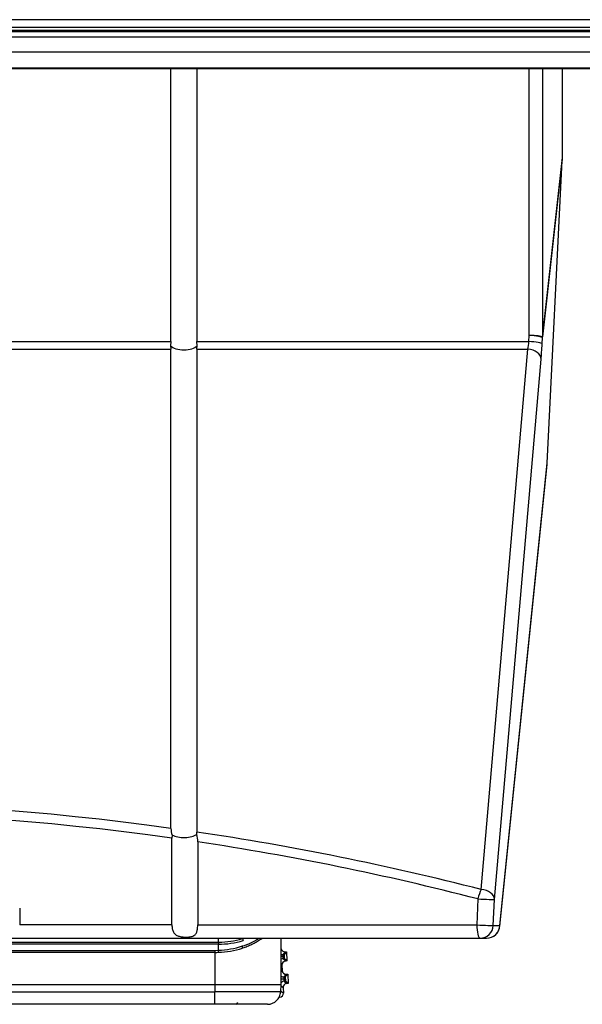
# Model space of a CAD drawing. Header units: millimetres. Extents: x -40 to 419, y 0 to 295.
# Tile 44 of 85: x 139.26 to 143.5, y 206.74 to 214.17. Entities that reach past the tile are written whole.
import ezdxf

# ---------------------------------------------------------------- set-up
doc = ezdxf.new("R2010")
doc.units = ezdxf.units.MM
doc.layers.add('BW4C_TWINTOWER_H', color=7, linetype='Continuous')
doc.layers.add('Standard', color=7, linetype='Continuous')

# ---------------------------------------------------------------- blocks, each defined once
blk = doc.blocks.new('SE1')
at = {"layer": 'BW4C_TWINTOWER_H', "color": 7, "linetype": 'Continuous'}
for p, q in [((148.4661, 214.1693), (126.5261, 214.1693)), ((148.4961, 214.0784), (126.4961, 214.0784)), ((126.5261, 214.1136), (148.4661, 214.1136)), ((148.4661, 214.0868), (126.5261, 214.0868)), ((148.6461, 214.0366), (126.3461, 214.0366)), ((148.6461, 213.9252), (126.3461, 213.9252)), ((126.3461, 213.8057), (148.6461, 213.8057)), ((126.3461, 213.8011), (148.6461, 213.8011)), ((140.3982, 211.7404), (140.3982, 213.8011)), ((140.5941, 213.8011), (140.5941, 211.7404)), ((143.1036, 211.7864), (143.1036, 213.8011)), ((143.2033, 213.8011), (143.2033, 211.7751)), ((143.3515, 213.8011), (143.3515, 213.1159)), ((143.3515, 213.1159), (143.2033, 211.7751)), ((143.2034, 211.7699), (143.3514, 213.1078)), ((143.2404, 210.8238), (143.3514, 213.1078)), ((143.1014, 211.7404), (143.1036, 211.7864)), ((143.2012, 211.7239), (143.2034, 211.7699)), ((134.5941, 211.7404), (140.3982, 211.7404)), ((134.5941, 211.6819), (140.3982, 211.6819)), ((140.3982, 211.7404), (140.3956, 211.7088)), ((140.3956, 211.7088), (140.3982, 211.6819)), ((140.3982, 208.0673), (140.3982, 211.6819)), ((140.5941, 211.7404), (143.1014, 211.7404)), ((140.5967, 211.7088), (140.5941, 211.7404)), ((140.5941, 211.6819), (140.5967, 211.7088)), ((140.5941, 211.6819), (140.5941, 208.0391)), ((140.5941, 211.6819), (143.0939, 211.6819)), ((142.7413, 207.6055), (143.0939, 211.6819)), ((142.8411, 207.5304), (143.1937, 211.6069)), ((142.8815, 207.3283), (143.2397, 210.8139)), ((142.8818, 207.3342), (143.2404, 210.8238)), ((140.5929, 208.0221), (140.5941, 208.0391)), ((140.4076, 208.0167), (140.4059, 207.9935)), ((140.4059, 207.3385), (140.4059, 207.9935)), ((140.6005, 207.9652), (140.6005, 207.3385)), ((142.7164, 207.5347), (142.708, 207.3385)), ((142.8327, 207.3342), (142.8411, 207.5304)), ((139.2561, 207.4655), (139.2561, 207.3385)), ((140.4059, 207.3385), (139.2561, 207.3385)), ((140.6005, 207.3385), (142.708, 207.3385)), ((142.8327, 207.3342), (142.8818, 207.3342)), ((132.2594, 207.2385), (142.7329, 207.2385)), ((140.7563, 207.2082), (140.7563, 207.2385)), ((141.2302, 206.8895), (141.231, 207.2385)), ((142.7329, 207.2385), (142.782, 207.2385)), ((137.4961, 207.2082), (140.7563, 207.2082)), ((140.7563, 207.1928), (137.4961, 207.1928)), ((137.4961, 207.1463), (140.7308, 207.1466)), ((140.7308, 207.1466), (140.757, 207.1472)), ((140.7597, 207.2082), (140.7563, 207.2082)), ((140.757, 207.1472), (140.7564, 207.1929)), ((140.7307, 207.1313), (137.4961, 207.1313)), ((140.7307, 207.1313), (140.7302, 206.8895)), ((141.2427, 207.1006), (141.2307, 207.1)), ((141.2428, 207.0993), (141.2307, 207.0987)), ((141.261, 207.136), (141.2427, 207.1157)), ((141.2427, 207.1157), (141.2527, 207.1162)), ((141.2532, 207.1012), (141.2427, 207.1006)), ((141.2427, 207.1006), (141.2428, 207.0993)), ((141.2428, 207.0993), (141.2533, 207.0999)), ((141.2543, 207.0849), (141.2443, 207.0844)), ((141.2443, 207.0844), (141.2647, 207.066)), ((141.271, 207.1366), (141.2527, 207.1162)), ((141.2532, 207.1012), (141.2533, 207.0999)), ((141.2747, 207.0666), (141.2543, 207.0849)), ((141.261, 207.136), (141.271, 207.1366)), ((141.271, 207.1366), (141.2747, 207.0666)), ((141.2363, 207.0345), (141.2305, 207.0397)), ((141.2363, 207.0345), (141.2384, 206.9944)), ((141.2747, 207.0666), (141.2647, 207.066)), ((141.2516, 206.9306), (141.2303, 206.9295)), ((141.2517, 206.9293), (141.2303, 206.9282)), ((141.2304, 206.9855), (141.2384, 206.9944)), ((141.27, 206.966), (141.2516, 206.9457)), ((141.2516, 206.9457), (141.2616, 206.9462)), ((141.2621, 206.9312), (141.2516, 206.9306)), ((141.2516, 206.9306), (141.2517, 206.9293)), ((141.2517, 206.9293), (141.2622, 206.9299)), ((141.2799, 206.9666), (141.2616, 206.9462)), ((141.2621, 206.9312), (141.2622, 206.9299)), ((141.27, 206.966), (141.2799, 206.9666)), ((141.2799, 206.9666), (141.2836, 206.8966)), ((134.2621, 206.8895), (140.7302, 206.8895)), ((140.7302, 206.8895), (140.7302, 206.8342)), ((141.2273, 206.8342), (141.2302, 206.8894)), ((141.2452, 206.8645), (141.2297, 206.8785)), ((141.2452, 206.8645), (141.2473, 206.8246)), ((141.2632, 206.9149), (141.2533, 206.9144)), ((141.2533, 206.9144), (141.2736, 206.896)), ((141.2836, 206.8966), (141.2632, 206.9149)), ((141.2836, 206.8966), (141.2736, 206.896)), ((134.2621, 206.8342), (140.7302, 206.8342)), ((141.2273, 206.8342), (140.7302, 206.8342)), ((140.7302, 206.7395), (140.7302, 206.8342)), ((141.2159, 206.7929), (141.2189, 206.793)), ((141.2189, 206.793), (141.2169, 206.7949)), ((141.2278, 206.8422), (141.2473, 206.8246)), ((140.7302, 206.7395), (134.2621, 206.7395)), ((141.1275, 206.7395), (140.7302, 206.7395))]:
    blk.add_line(p, q, dxfattribs=at)
for centre, radius, start, end in [((142.2694, 211.8178), 0.8356, 350.64373, 354.69072), ((137.4961, 187.1678), 21.1, 82.09468, 97.90532), ((137.4961, 187.2655), 20.9312, 82.00926, 97.99073), ((140.5461, 208.0689), 0.1479, 180.62822, 200.63611), ((137.4961, 187.1678), 21.1, 75.60631, 81.5571), ((140.4294, 207.9712), 0.1713, 358.0031, 17.29636), ((137.4938, 187.2807), 20.9166, 75.54093, 81.45816), ((142.782, 207.3385), 0.1, 270, 354.13203), ((140.7549, 207.851), 0.6581, 270.1191, 286.73), ((140.7572, 207.8178), 0.6096, 270.23188, 287.2316), ((140.9826, 207.2464), 0.0461, 193.71004, 213.83497), ((140.8312, 207.5671), 0.4021, 285.49616, 304.72596), ((143.4337, 207.1356), 2.703, 179.76638, 180.09113), ((140.7298, 207.8239), 0.6773, 272.29589, 287.95667), ((140.4887, 207.1209), 0.2695, 2.33631, 5.60238), ((140.7229, 207.8918), 0.7607, 272.64505, 286.48072), ((140.6131, 207.1691), 0.3256, 358.80698, 1.85593), ((140.7303, 207.7814), 0.6501, 270.03842, 272.44267), ((141.2459, 207.0544), 0.03, 93.01745, 120.64096), ((141.2411, 207.1456), 0.03, 249.65462, 272.98255), ((141.3216, 207.1082), 0.0793, 174.62015, 185.48826), ((141.3224, 207.1), 0.0796, 180.53328, 191.35831), ((141.2501, 206.9756), 0.03, 228.98281, 272.98255), ((141.3306, 206.9382), 0.0793, 174.62015, 185.48826), ((141.3313, 206.93), 0.0796, 180.53328, 191.35831), ((141.2548, 206.8844), 0.03, 93.01745, 145.01104), ((140.8833, 206.7642), 0.0241, 285.4587, 330.21626)]:
    blk.add_arc(centre, radius, start, end, dxfattribs=at)
for centre, major_axis, ratio, start_param, end_param in [((143.2512, 213.1095), (0.0124, 0.1287), 0.773447, 4.773755, 4.836264), ((143.1036, 211.7742), (0.1, 0), 0.121869, 0.077545, 1.570796), ((143.1036, 211.7742), (-0.0999, 0.0049), 0.121728, 3.185098, 4.7183), ((143.1036, 211.7742), (0.0994, -0.011), 0.839805, 0.079599, 0.142108), ((140.4961, 211.7295), (-0.11, 0), 0.46363, 0.416997, 2.724595), ((143.0939, 211.6112), (-0.0996, 0.0086), 0.705788, 3.202566, 4.773362), ((143.1014, 211.7283), (-0.0999, 0.0049), 0.121728, 3.185098, 4.7183), ((143.1937, 211.7483), (-0.0087, -0.2), 0.043168, 0.787269, 1.450494), ((140.4961, 208.0438), (-0.11, 0), 0.414214, 0.635925, 2.645786), ((142.7413, 207.5347), (0.0249, 0.0969), 0.241241, 0.816315, 1.632629), ((142.7413, 207.5347), (0.0996, -0.0086), 0.705788, 0.060973, 1.631769), ((142.7413, 207.5347), (-0.0999, 0.0043), 0.010967, 1.319814, 3.098409), ((142.7329, 207.3385), (0, 0.1), 0.248185, 1.570796, 3.141593), ((142.7329, 207.3385), (0.0999, -0.0043), 0.010948, 4.461817, 6.240001), ((142.7329, 207.3385), (0, -0.1), 0.999066, 0, 1.527615), ((142.782, 207.3385), (0, 0.1), 0.999066, 3.141593, 4.669208), ((142.782, 207.3385), (-0.0995, 0.0102), 0.807545, 3.141593, 3.214848), ((141.2595, 207.166), (0.0201, 0.0223), 0.999695, 2.601471, 3.926839), ((141.2535, 207.1012), (-0.0008, 0.015), 0.017455, 0.017453, 1.570796), ((141.2536, 207.0999), (0.0008, -0.015), 0.017455, 4.712389, 6.265732), ((141.2663, 207.0361), (0.0223, -0.0201), 0.999695, 2.356347, 3.926839), ((141.2684, 206.996), (0.0201, 0.0223), 0.999695, 2.356347, 3.926839), ((141.2624, 206.9312), (-0.0008, 0.015), 0.017455, 0.017453, 1.570796), ((141.2625, 206.9299), (0.0008, -0.015), 0.017455, 4.712389, 6.265732), ((141.2752, 206.8661), (0.0223, -0.0201), 0.999695, 2.356347, 3.926839), ((141.1274, 206.8395), (0, -0.1), 0.99985, 0, 1.518436), ((141.2174, 206.823), (-0.0223, 0.0201), 0.999695, 2.356347, 3.926839)]:
    blk.add_ellipse(centre, major_axis=major_axis, ratio=ratio, start_param=start_param, end_param=end_param, dxfattribs=at)
for points, knots in [([(140.4059, 207.3385), (140.4059, 207.3288), (140.4068, 207.319), (140.4087, 207.3098), (140.4106, 207.3006), (140.4136, 207.2919), (140.4178, 207.2843), (140.422, 207.277), (140.4274, 207.2707), (140.4339, 207.2656), (140.44, 207.2609), (140.4473, 207.2572), (140.455, 207.2545), (140.4632, 207.2517), (140.4721, 207.2498), (140.4812, 207.2486), (140.4913, 207.2472), (140.5019, 207.2466), (140.5121, 207.2466), (140.5232, 207.2466), (140.5341, 207.2473), (140.5441, 207.249), (140.554, 207.2506), (140.5633, 207.2533), (140.5708, 207.2576), (140.5777, 207.2614), (140.5835, 207.2668), (140.5877, 207.2734), (140.5915, 207.2793), (140.5942, 207.2864), (140.5962, 207.2941), (140.598, 207.3018), (140.5992, 207.3104), (140.5998, 207.3191), (140.6003, 207.3254), (140.6005, 207.332), (140.6005, 207.3385)], [0, 0, 0, 0, 0.084953, 0.084953, 0.084953, 0.170139, 0.170139, 0.170139, 0.252128, 0.252128, 0.252128, 0.329387, 0.329387, 0.329387, 0.410145, 0.410145, 0.410145, 0.500686, 0.500686, 0.500686, 0.598786, 0.598786, 0.598786, 0.697097, 0.697097, 0.697097, 0.78648, 0.78648, 0.78648, 0.865217, 0.865217, 0.865217, 0.943436, 0.943436, 0.943436, 1, 1, 1, 1]), ([(141.0879, 207.2367), (141.0836, 207.2336), (141.0742, 207.227), (141.0594, 207.2174), (141.0434, 207.2079), (141.0269, 207.199), (141.0101, 207.1906), (140.9928, 207.1827), (140.9751, 207.1753), (140.9572, 207.1685), (140.9448, 207.1644), (140.9387, 207.1623)], [0.6670741, 0.6670741, 0.6670741, 0.6670741, 0.7020248, 0.7409441, 0.7793544, 0.8172704, 0.8547077, 0.8916824, 0.928211, 0.9643109, 1, 1, 1, 1]), ([(140.7563, 207.1929), (140.7568, 207.1934), (140.758, 207.1941), (140.7589, 207.1956), (140.7592, 207.1973), (140.7594, 207.1999), (140.7596, 207.2036), (140.7597, 207.2066), (140.7597, 207.2082)], [0, 0, 0, 0, 0.133775, 0.264146, 0.350509, 0.499812, 0.747433, 1, 1, 1, 1]), ([(140.7302, 206.8895), (140.7636, 206.8895), (140.7964, 206.8896), (140.8448, 206.8897), (140.8608, 206.8897), (140.8925, 206.8897), (140.9083, 206.8898), (140.9541, 206.8898), (140.983, 206.8898), (141.0378, 206.8899), (141.0636, 206.8899), (141.1098, 206.8899), (141.1305, 206.8899), (141.1669, 206.8899), (141.1822, 206.8898), (141.2067, 206.8898), (141.216, 206.8897), (141.228, 206.8896), (141.2307, 206.8895), (141.2302, 206.8895)], [0, 0, 0, 0, 0.125, 0.125, 0.1875, 0.1875, 0.25, 0.25, 0.375, 0.375, 0.5, 0.5, 0.625, 0.625, 0.75, 0.75, 0.875, 0.875, 1, 1, 1, 1])]:
    blk.add_open_spline(points, degree=3, knots=knots, dxfattribs=at)

msp = doc.modelspace()

# ---------------------------------------------------------------- block references
at = {"layer": 'Standard'}
msp.add_blockref('SE1', (0, 0), dxfattribs=at)

doc.saveas('drawing.dxf')
